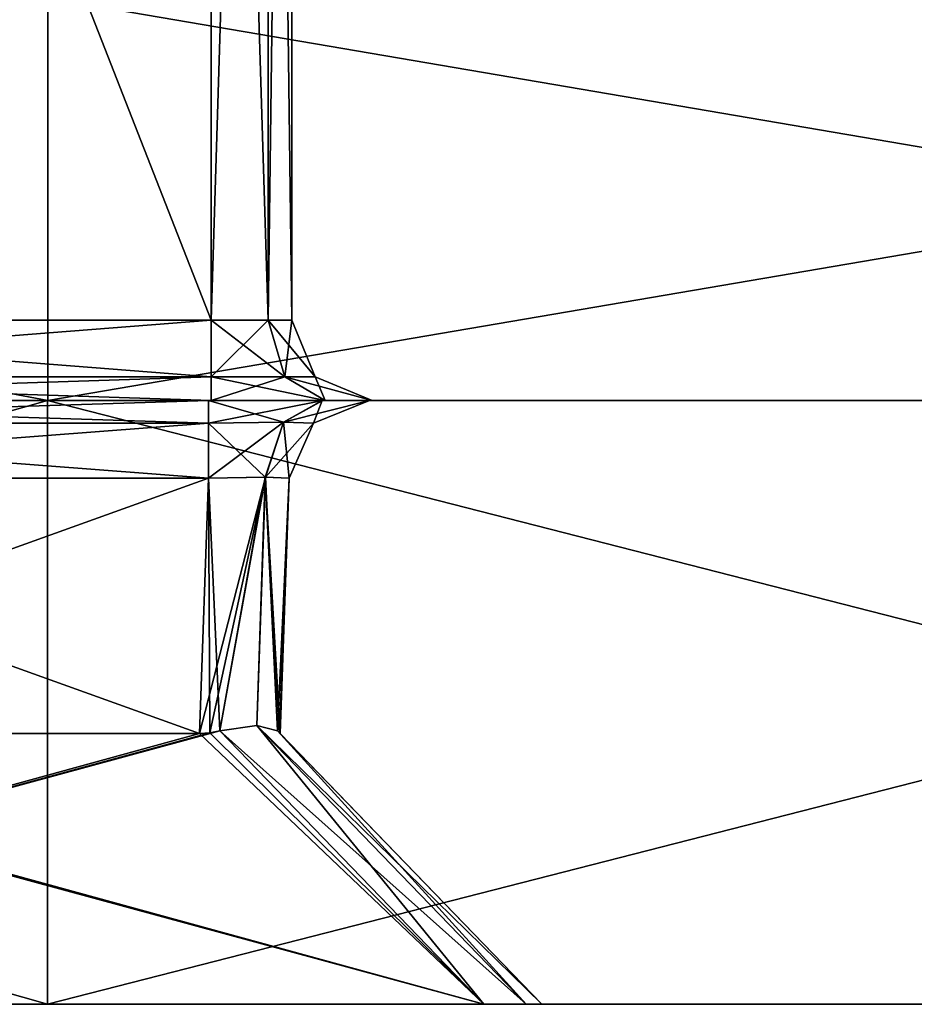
# Model space of a CAD drawing. Header units: millimetres. Extents: x -18.9 to 18.9, y -8.8 to 39.
# Tile 4 of 256: x -5.9 to -3.7, y -8.8 to -6.4. Entities that reach past the tile are written whole.
import ezdxf

# ---------------------------------------------------------------- set-up
doc = ezdxf.new("R2010")
doc.units = ezdxf.units.MM
doc.header["$LTSCALE"] = 65.185185
for name, color, linetype in [('1226', 7, 'CONTINUOUS'), ('1227', 7, 'CONTINUOUS'), ('1228', 7, 'CONTINUOUS'), ('1247', 7, 'CONTINUOUS'), ('1248', 7, 'CONTINUOUS'), ('1250', 7, 'CONTINUOUS'), ('1279', 7, 'CONTINUOUS'), ('1280', 7, 'CONTINUOUS'), ('1317', 7, 'CONTINUOUS'), ('1318', 7, 'CONTINUOUS'), ('1319', 7, 'CONTINUOUS'), ('1323', 7, 'CONTINUOUS'), ('1324', 7, 'CONTINUOUS'), ('2171', 7, 'CONTINUOUS'), ('2180', 7, 'CONTINUOUS'), ('2181', 7, 'CONTINUOUS'), ('2182', 7, 'CONTINUOUS'), ('2187', 7, 'CONTINUOUS'), ('2188', 7, 'CONTINUOUS'), ('2189', 7, 'CONTINUOUS'), ('2200', 7, 'CONTINUOUS'), ('2201', 7, 'CONTINUOUS'), ('2202', 7, 'CONTINUOUS'), ('2207', 7, 'CONTINUOUS'), ('2208', 7, 'CONTINUOUS'), ('2213', 7, 'CONTINUOUS'), ('2214', 7, 'CONTINUOUS'), ('2219', 7, 'CONTINUOUS'), ('2220', 7, 'CONTINUOUS'), ('2221', 7, 'CONTINUOUS'), ('2222', 7, 'CONTINUOUS'), ('2223', 7, 'CONTINUOUS')]:
    doc.layers.add(name, color=color, linetype=linetype)

msp = doc.modelspace()

# ---------------------------------------------------------------- linework, layer by layer
at = {"layer": '1226', "color": 7, "linetype": 'Continuous'}
for points in [[(-5.8559, -6.3, 18.0225), (-11.1385, -6.3, 15.3309), (-5.8559, -7.3, 18.0225), (-5.8559, -6.3, 18.0225)], [(-5.8559, -7.3, 18.0225), (-11.1385, -6.3, 15.3309), (-11.1385, -7.3, 15.3309), (-5.8559, -7.3, 18.0225)], [(0, -6.3, 18.95), (-5.8559, -6.3, 18.0225), (0, -7.3, 18.95), (0, -6.3, 18.95)], [(0, -7.3, 18.95), (-5.8559, -6.3, 18.0225), (-5.8559, -7.3, 18.0225), (0, -7.3, 18.95)]]:
    msp.add_3dface(points, dxfattribs=at)
at = {"layer": '1227', "color": 7, "linetype": 'Continuous'}
for points in [[(-18.0225, -7.3, 5.8559), (-18.95, -7.3), (8.0218, -7.3, 5.6845), (-18.0225, -7.3, 5.8559)], [(8.0218, -7.3, 5.6845), (-18.95, -7.3), (9.9586, -7.3, 5.0562), (8.0218, -7.3, 5.6845)], [(9.9586, -7.3, 5.0562), (-18.95, -7.3), (5.45, -7.3, 1.425), (9.9586, -7.3, 5.0562)], [(5.45, -7.3, 1.425), (-18.95, -7.3), (5.1672, -7.3, 1.3079), (5.45, -7.3, 1.425)], [(5.1672, -7.3, 1.3079), (-18.95, -7.3), (-7.25, -7.3, 0.575), (5.1672, -7.3, 1.3079)], [(-15.3309, -7.3, 11.1385), (-18.0225, -7.3, 5.8559), (-2.825, -7.3, 11.1372), (-15.3309, -7.3, 11.1385)], [(-18.0225, -7.3, 5.8559), (8.0218, -7.3, 5.6845), (0.8747, -7.3, 6.0261), (-18.0225, -7.3, 5.8559)], [(-2.825, -7.3, 8.7122), (-18.0225, -7.3, 5.8559), (-2.2872, -7.3, 7.0544), (-2.825, -7.3, 8.7122)], [(-18.0225, -7.3, 5.8559), (-2.825, -7.3, 8.7122), (-2.825, -7.3, 11.1372), (-18.0225, -7.3, 5.8559)], [(-2.2872, -7.3, 7.0544), (-18.0225, -7.3, 5.8559), (-0.8747, -7.3, 6.0261), (-2.2872, -7.3, 7.0544)], [(-0.8747, -7.3, 6.0261), (-18.0225, -7.3, 5.8559), (0.8747, -7.3, 6.0261), (-0.8747, -7.3, 6.0261)], [(11.1385, -7.3, 15.3309), (-11.1385, -7.3, 15.3309), (-15.3309, -7.3, 11.1385), (11.1385, -7.3, 15.3309)], [(11.1385, -7.3, 15.3309), (-15.3309, -7.3, 11.1385), (-2.425, -7.3, 11.5372), (11.1385, -7.3, 15.3309)], [(-2.425, -7.3, 11.5372), (-15.3309, -7.3, 11.1385), (-2.7078, -7.3, 11.4201), (-2.425, -7.3, 11.5372)], [(-2.7078, -7.3, 11.4201), (-15.3309, -7.3, 11.1385), (-2.825, -7.3, 11.1372), (-2.7078, -7.3, 11.4201)], [(-15.3309, -7.3, -11.1385), (-11.1385, -7.3, -15.3309), (-3.138, -7.3, -12.2792), (-15.3309, -7.3, -11.1385)], [(0, -7.3, -10), (-15.3309, -7.3, -11.1385), (-1.9367, -7.3, -10.6282), (0, -7.3, -10)], [(-15.3309, -7.3, -11.1385), (0, -7.3, -10), (7.25, -7.3, -7.775), (-15.3309, -7.3, -11.1385)], [(-1.9367, -7.3, -10.6282), (-15.3309, -7.3, -11.1385), (-3.138, -7.3, -12.2792), (-1.9367, -7.3, -10.6282)], [(5.05, -7.3, -7.375), (-15.3309, -7.3, -11.1385), (5.1671, -7.3, -7.6578), (5.05, -7.3, -7.375)], [(-15.3309, -7.3, -11.1385), (5.05, -7.3, -7.375), (-5.45, -7.3, -6.925), (-15.3309, -7.3, -11.1385)], [(5.1671, -7.3, -7.6578), (-15.3309, -7.3, -11.1385), (5.45, -7.3, -7.775), (5.1671, -7.3, -7.6578)], [(5.45, -7.3, -7.775), (-15.3309, -7.3, -11.1385), (7.25, -7.3, -7.775), (5.45, -7.3, -7.775)], [(-7.25, -7.3, -6.925), (-15.3309, -7.3, -11.1385), (-5.45, -7.3, -6.925), (-7.25, -7.3, -6.925)], [(11.1385, -7.3, 15.3309), (5.8559, -7.3, 18.0225), (-11.1385, -7.3, 15.3309), (11.1385, -7.3, 15.3309)], [(5.8559, -7.3, 18.0225), (-5.8559, -7.3, 18.0225), (-11.1385, -7.3, 15.3309), (5.8559, -7.3, 18.0225)], [(-11.1385, -7.3, -15.3309), (-5.8559, -7.3, -18.0225), (-1.9368, -7.3, -15.9718), (-11.1385, -7.3, -15.3309)], [(-3.138, -7.3, -12.2792), (-11.1385, -7.3, -15.3309), (-3.138, -7.3, -14.3207), (-3.138, -7.3, -12.2792)], [(-3.138, -7.3, -14.3207), (-11.1385, -7.3, -15.3309), (-1.9368, -7.3, -15.9718), (-3.138, -7.3, -14.3207)], [(5.05, -7.3, 1.025), (5.1672, -7.3, 1.3079), (-7.25, -7.3, 0.575), (5.05, -7.3, 1.025)], [(-5.45, -7.3, 0.575), (5.05, -7.3, 1.025), (-7.25, -7.3, 0.575), (-5.45, -7.3, 0.575)], [(5.8559, -7.3, 18.0225), (0, -7.3, 18.95), (-5.8559, -7.3, 18.0225), (5.8559, -7.3, 18.0225)], [(5.8559, -7.3, -18.0225), (11.1385, -7.3, -15.3309), (-5.8559, -7.3, -18.0225), (5.8559, -7.3, -18.0225)], [(-5.8559, -7.3, -18.0225), (11.1385, -7.3, -15.3309), (0, -7.3, -16.6), (-5.8559, -7.3, -18.0225)], [(0, -7.3, -18.95), (5.8559, -7.3, -18.0225), (-5.8559, -7.3, -18.0225), (0, -7.3, -18.95)], [(-5.8559, -7.3, -18.0225), (0, -7.3, -16.6), (-1.9368, -7.3, -15.9718), (-5.8559, -7.3, -18.0225)], [(-5.1671, -7.3, 0.4578), (5.05, -7.3, 1.025), (-5.45, -7.3, 0.575), (-5.1671, -7.3, 0.4578)], [(-5.45, -7.3, -6.925), (5.05, -7.3, -7.375), (-5.1672, -7.3, -6.8079), (-5.45, -7.3, -6.925)], [(5.05, -7.3, -7.375), (5.05, -7.3, 1.025), (-5.1672, -7.3, -6.8079), (5.05, -7.3, -7.375)], [(5.05, -7.3, 1.025), (-5.05, -7.3, -6.525), (-5.1672, -7.3, -6.8079), (5.05, -7.3, 1.025)], [(-5.05, -7.3, 0.175), (5.05, -7.3, 1.025), (-5.1671, -7.3, 0.4578), (-5.05, -7.3, 0.175)], [(-5.05, -7.3, -6.525), (5.05, -7.3, 1.025), (-5.05, -7.3, 0.175), (-5.05, -7.3, -6.525)]]:
    msp.add_3dface(points, dxfattribs=at)
at = {"layer": '1228', "color": 7, "linetype": 'Continuous'}
for points in [[(-11.1385, -6.3, -15.3309), (-5.8559, -6.3, -18.0225), (-11.1385, -7.3, -15.3309), (-11.1385, -6.3, -15.3309)], [(-5.8559, -6.3, -18.0225), (-5.8559, -7.3, -18.0225), (-11.1385, -7.3, -15.3309), (-5.8559, -6.3, -18.0225)], [(-5.8559, -6.3, -18.0225), (0, -6.3, -18.95), (-5.8559, -7.3, -18.0225), (-5.8559, -6.3, -18.0225)], [(0, -6.3, -18.95), (0, -7.3, -18.95), (-5.8559, -7.3, -18.0225), (0, -6.3, -18.95)]]:
    msp.add_3dface(points, dxfattribs=at)
at = {"layer": '1247', "color": 7, "linetype": 'Continuous'}
for points in [[(-5.25, -7.1, -6.525), (-5.25, -7.1, 0.175), (-5.25, -2.5, -6.525), (-5.25, -7.1, -6.525)], [(-5.25, -2.5, -6.525), (-5.25, -7.1, 0.175), (-5.25, -2.5, 0.175), (-5.25, -2.5, -6.525)]]:
    msp.add_3dface(points, dxfattribs=at)
at = {"layer": '1248', "color": 7, "linetype": 'Continuous'}
for points in [[(-5.45, -7.1, 0.375), (-7.25, -7.1, 0.375), (-7.25, -2.5, 0.375), (-5.45, -7.1, 0.375)], [(-5.45, -2.5, 0.375), (-5.45, -7.1, 0.375), (-7.25, -2.5, 0.375), (-5.45, -2.5, 0.375)]]:
    msp.add_3dface(points, dxfattribs=at)
at = {"layer": '1250', "color": 7, "linetype": 'Continuous'}
for points in [[(-7.25, -7.1, -6.725), (-5.45, -7.1, -6.725), (-5.45, -2.5, -6.725), (-7.25, -7.1, -6.725)], [(-7.25, -2.5, -6.725), (-7.25, -7.1, -6.725), (-5.45, -2.5, -6.725), (-7.25, -2.5, -6.725)]]:
    msp.add_3dface(points, dxfattribs=at)
at = {"layer": '1279', "color": 7, "linetype": 'Continuous'}
for points in [[(-5.45, -2.5, -6.725), (-5.45, -7.1, -6.725), (-5.3086, -7.1, -6.6664), (-5.45, -2.5, -6.725)], [(-5.45, -2.5, -6.725), (-5.3086, -7.1, -6.6664), (-5.3086, -2.5, -6.6664), (-5.45, -2.5, -6.725)], [(-5.25, -7.1, -6.525), (-5.25, -2.5, -6.525), (-5.3086, -2.5, -6.6664), (-5.25, -7.1, -6.525)], [(-5.3086, -7.1, -6.6664), (-5.25, -7.1, -6.525), (-5.3086, -2.5, -6.6664), (-5.3086, -7.1, -6.6664)]]:
    msp.add_3dface(points, dxfattribs=at)
at = {"layer": '1280', "color": 7, "linetype": 'Continuous'}
for points in [[(-5.45, -7.1, 0.375), (-5.45, -2.5, 0.375), (-5.3086, -2.5, 0.3164), (-5.45, -7.1, 0.375)], [(-5.3086, -7.1, 0.3164), (-5.45, -7.1, 0.375), (-5.3086, -2.5, 0.3164), (-5.3086, -7.1, 0.3164)], [(-5.25, -2.5, 0.175), (-5.25, -7.1, 0.175), (-5.3086, -7.1, 0.3164), (-5.25, -2.5, 0.175)], [(-5.25, -2.5, 0.175), (-5.3086, -7.1, 0.3164), (-5.3086, -2.5, 0.3164), (-5.25, -2.5, 0.175)]]:
    msp.add_3dface(points, dxfattribs=at)
at = {"layer": '1317', "color": 7, "linetype": 'Continuous'}
for points in [[(-5.25, -7.1, 0.175), (-5.25, -7.1, -6.525), (-5.1914, -7.2414, -6.525), (-5.25, -7.1, 0.175)], [(-5.25, -7.1, 0.175), (-5.1914, -7.2414, -6.525), (-5.1914, -7.2414, 0.175), (-5.25, -7.1, 0.175)], [(-5.05, -7.3, -6.525), (-5.05, -7.3, 0.175), (-5.1914, -7.2414, 0.175), (-5.05, -7.3, -6.525)], [(-5.1914, -7.2414, -6.525), (-5.05, -7.3, -6.525), (-5.1914, -7.2414, 0.175), (-5.1914, -7.2414, -6.525)]]:
    msp.add_3dface(points, dxfattribs=at)
at = {"layer": '1318', "color": 7, "linetype": 'Continuous'}
for points in [[(-5.45, -7.1, 0.375), (-5.3086, -7.1, 0.3164), (-5.45, -7.2414, 0.4336), (-5.45, -7.1, 0.375)], [(-5.45, -7.2414, 0.4336), (-5.3086, -7.1, 0.3164), (-5.2672, -7.2414, 0.3578), (-5.45, -7.2414, 0.4336)], [(-5.3086, -7.1, 0.3164), (-5.25, -7.1, 0.175), (-5.2672, -7.2414, 0.3578), (-5.3086, -7.1, 0.3164)], [(-5.25, -7.1, 0.175), (-5.1914, -7.2414, 0.175), (-5.2672, -7.2414, 0.3578), (-5.25, -7.1, 0.175)], [(-5.1671, -7.3, 0.4578), (-5.45, -7.3, 0.575), (-5.2672, -7.2414, 0.3578), (-5.1671, -7.3, 0.4578)], [(-5.45, -7.3, 0.575), (-5.45, -7.2414, 0.4336), (-5.2672, -7.2414, 0.3578), (-5.45, -7.3, 0.575)], [(-5.1914, -7.2414, 0.175), (-5.1671, -7.3, 0.4578), (-5.2672, -7.2414, 0.3578), (-5.1914, -7.2414, 0.175)], [(-5.05, -7.3, 0.175), (-5.1671, -7.3, 0.4578), (-5.1914, -7.2414, 0.175), (-5.05, -7.3, 0.175)]]:
    msp.add_3dface(points, dxfattribs=at)
at = {"layer": '1319', "color": 7, "linetype": 'Continuous'}
for points in [[(-7.25, -7.1, 0.375), (-5.45, -7.1, 0.375), (-5.45, -7.2414, 0.4336), (-7.25, -7.1, 0.375)], [(-7.25, -7.2414, 0.4336), (-7.25, -7.1, 0.375), (-5.45, -7.2414, 0.4336), (-7.25, -7.2414, 0.4336)], [(-5.45, -7.3, 0.575), (-7.25, -7.3, 0.575), (-7.25, -7.2414, 0.4336), (-5.45, -7.3, 0.575)], [(-5.45, -7.3, 0.575), (-7.25, -7.2414, 0.4336), (-5.45, -7.2414, 0.4336), (-5.45, -7.3, 0.575)]]:
    msp.add_3dface(points, dxfattribs=at)
at = {"layer": '1323', "color": 7, "linetype": 'Continuous'}
for points in [[(-5.45, -7.1, -6.725), (-7.25, -7.1, -6.725), (-7.25, -7.2414, -6.7836), (-5.45, -7.1, -6.725)], [(-5.45, -7.2414, -6.7836), (-5.45, -7.1, -6.725), (-7.25, -7.2414, -6.7836), (-5.45, -7.2414, -6.7836)], [(-7.25, -7.3, -6.925), (-5.45, -7.3, -6.925), (-5.45, -7.2414, -6.7836), (-7.25, -7.3, -6.925)], [(-7.25, -7.3, -6.925), (-5.45, -7.2414, -6.7836), (-7.25, -7.2414, -6.7836), (-7.25, -7.3, -6.925)]]:
    msp.add_3dface(points, dxfattribs=at)
at = {"layer": '1324', "color": 7, "linetype": 'Continuous'}
for points in [[(-5.3086, -7.1, -6.6664), (-5.45, -7.1, -6.725), (-5.2672, -7.2414, -6.7078), (-5.3086, -7.1, -6.6664)], [(-5.45, -7.1, -6.725), (-5.45, -7.2414, -6.7836), (-5.2672, -7.2414, -6.7078), (-5.45, -7.1, -6.725)], [(-5.25, -7.1, -6.525), (-5.3086, -7.1, -6.6664), (-5.1914, -7.2414, -6.525), (-5.25, -7.1, -6.525)], [(-5.3086, -7.1, -6.6664), (-5.2672, -7.2414, -6.7078), (-5.1914, -7.2414, -6.525), (-5.3086, -7.1, -6.6664)], [(-5.45, -7.3, -6.925), (-5.1672, -7.3, -6.8079), (-5.45, -7.2414, -6.7836), (-5.45, -7.3, -6.925)], [(-5.45, -7.2414, -6.7836), (-5.1672, -7.3, -6.8079), (-5.2672, -7.2414, -6.7078), (-5.45, -7.2414, -6.7836)], [(-5.1672, -7.3, -6.8079), (-5.05, -7.3, -6.525), (-5.2672, -7.2414, -6.7078), (-5.1672, -7.3, -6.8079)], [(-5.2672, -7.2414, -6.7078), (-5.05, -7.3, -6.525), (-5.1914, -7.2414, -6.525), (-5.2672, -7.2414, -6.7078)]]:
    msp.add_3dface(points, dxfattribs=at)
at = {"layer": '2171', "color": 7, "linetype": 'Continuous'}
for points in [[(-18.0226, -8.8, 5.8552), (-18.95, -8.8), (-1.0276, -8.8, 5.5502), (-18.0226, -8.8, 5.8552)], [(-1.0276, -8.8, 5.5502), (-18.95, -8.8), (1.0276, -8.8, 5.5502), (-1.0276, -8.8, 5.5502)], [(1.0276, -8.8, 5.5502), (-18.95, -8.8), (-7.9268, -8.8, 0.9957), (1.0276, -8.8, 5.5502)], [(-15.3305, -8.8, 11.1388), (-18.0226, -8.8, 5.8552), (-3.3249, -8.8, 8.7122), (-15.3305, -8.8, 11.1388)], [(-3.3249, -8.8, 8.7122), (-18.0226, -8.8, 5.8552), (-2.6902, -8.8, 6.7582), (-3.3249, -8.8, 8.7122)], [(-2.6902, -8.8, 6.7582), (-18.0226, -8.8, 5.8552), (-1.0276, -8.8, 5.5502), (-2.6902, -8.8, 6.7582)], [(-11.138, -8.8, -15.3312), (15.3305, -8.8, -11.1388), (-15.3305, -8.8, -11.1388), (-11.138, -8.8, -15.3312)], [(-15.3305, -8.8, -11.1388), (15.3305, -8.8, -11.1388), (7.9268, -8.8, -8.1957), (-15.3305, -8.8, -11.1388)], [(-7.9268, -8.8, -7.3457), (-15.3305, -8.8, -11.1388), (-4.7732, -8.8, -7.3457), (-7.9268, -8.8, -7.3457)], [(-4.7732, -8.8, -7.3457), (-15.3305, -8.8, -11.1388), (4.6293, -8.8, -8.0518), (-4.7732, -8.8, -7.3457)], [(-15.3305, -8.8, -11.1388), (7.9268, -8.8, -8.1957), (4.7732, -8.8, -8.1957), (-15.3305, -8.8, -11.1388)], [(4.6293, -8.8, -8.0518), (-15.3305, -8.8, -11.1388), (4.6677, -8.8, -8.1568), (4.6293, -8.8, -8.0518)], [(4.6677, -8.8, -8.1568), (-15.3305, -8.8, -11.1388), (4.7732, -8.8, -8.1957), (4.6677, -8.8, -8.1568)], [(-11.138, -8.8, 15.3312), (-15.3305, -8.8, 11.1388), (11.138, -8.8, 15.3312), (-11.138, -8.8, 15.3312)], [(11.138, -8.8, 15.3312), (-15.3305, -8.8, 11.1388), (-3.1848, -8.8, 12.0371), (11.138, -8.8, 15.3312)], [(-3.1848, -8.8, 12.0371), (-15.3305, -8.8, 11.1388), (-3.2872, -8.8, 11.9999), (-3.1848, -8.8, 12.0371)], [(-3.2872, -8.8, 11.9999), (-15.3305, -8.8, 11.1388), (-3.3249, -8.8, 11.897), (-3.2872, -8.8, 11.9999)], [(-3.3249, -8.8, 11.897), (-15.3305, -8.8, 11.1388), (-3.3249, -8.8, 8.7122), (-3.3249, -8.8, 11.897)], [(11.138, -8.8, -15.3312), (15.3305, -8.8, -11.1388), (-11.138, -8.8, -15.3312), (11.138, -8.8, -15.3312)], [(-5.8566, -8.8, -18.0222), (11.138, -8.8, -15.3312), (-11.138, -8.8, -15.3312), (-5.8566, -8.8, -18.0222)], [(-5.8566, -8.8, 18.0222), (-11.138, -8.8, 15.3312), (5.8566, -8.8, 18.0222), (-5.8566, -8.8, 18.0222)], [(5.8566, -8.8, 18.0222), (-11.138, -8.8, 15.3312), (11.138, -8.8, 15.3312), (5.8566, -8.8, 18.0222)], [(1.0276, -8.8, 5.5502), (-7.9268, -8.8, 0.9957), (4.7732, -8.8, 1.8457), (1.0276, -8.8, 5.5502)], [(-7.9268, -8.8, 0.9957), (-4.7732, -8.8, 0.9957), (4.6293, -8.8, 1.7018), (-7.9268, -8.8, 0.9957)], [(4.7732, -8.8, 1.8457), (-7.9268, -8.8, 0.9957), (4.6682, -8.8, 1.8073), (4.7732, -8.8, 1.8457)], [(4.6682, -8.8, 1.8073), (-7.9268, -8.8, 0.9957), (4.6293, -8.8, 1.7018), (4.6682, -8.8, 1.8073)], [(5.8566, -8.8, -18.0222), (11.138, -8.8, -15.3312), (-5.8566, -8.8, -18.0222), (5.8566, -8.8, -18.0222)], [(0, -8.8, -18.9498), (5.8566, -8.8, -18.0222), (-5.8566, -8.8, -18.0222), (0, -8.8, -18.9498)], [(0, -8.8, 18.9498), (-5.8566, -8.8, 18.0222), (5.8566, -8.8, 18.0222), (0, -8.8, 18.9498)], [(-4.6682, -8.8, -7.3073), (-4.7732, -8.8, -7.3457), (4.6293, -8.8, -8.0518), (-4.6682, -8.8, -7.3073)], [(-4.7732, -8.8, 0.9957), (-4.6677, -8.8, 0.9568), (4.6293, -8.8, 1.7018), (-4.7732, -8.8, 0.9957)], [(-4.6293, -8.8, -7.2018), (-4.6682, -8.8, -7.3073), (4.6293, -8.8, 1.7018), (-4.6293, -8.8, -7.2018)], [(4.6293, -8.8, 1.7018), (-4.6682, -8.8, -7.3073), (4.6293, -8.8, -8.0518), (4.6293, -8.8, 1.7018)], [(-4.6677, -8.8, 0.9568), (-4.6293, -8.8, 0.8518), (4.6293, -8.8, 1.7018), (-4.6677, -8.8, 0.9568)], [(-4.6293, -8.8, 0.8518), (-4.6293, -8.8, -7.2018), (4.6293, -8.8, 1.7018), (-4.6293, -8.8, 0.8518)]]:
    msp.add_3dface(points, dxfattribs=at)
at = {"layer": '2180', "color": 7, "linetype": 'Continuous'}
for points in [[(18.0226, -7.3, 5.8552), (18.95, -7.3), (-18.0226, -7.3, 5.8552), (18.0226, -7.3, 5.8552)], [(-18.0226, -7.3, 5.8552), (18.95, -7.3), (7.2434, -7.3, 1.4181), (-18.0226, -7.3, 5.8552)], [(18.0226, -7.3, 5.8552), (-18.0226, -7.3, 5.8552), (-0.8858, -7.3, 5.9891), (18.0226, -7.3, 5.8552)], [(-18.0226, -7.3, 5.8552), (-15.3305, -7.3, 11.1388), (-0.8858, -7.3, 5.9891), (-18.0226, -7.3, 5.8552)], [(-7.2434, -7.3, 0.5681), (-18.0226, -7.3, 5.8552), (-5.4566, -7.3, 0.5681), (-7.2434, -7.3, 0.5681)], [(-5.4566, -7.3, 0.5681), (-18.0226, -7.3, 5.8552), (5.0569, -7.3, 1.0184), (-5.4566, -7.3, 0.5681)], [(5.0569, -7.3, 1.0184), (-18.0226, -7.3, 5.8552), (5.179, -7.3, 1.3062), (5.0569, -7.3, 1.0184)], [(5.179, -7.3, 1.3062), (-18.0226, -7.3, 5.8552), (5.4566, -7.3, 1.4181), (5.179, -7.3, 1.3062)], [(5.4566, -7.3, 1.4181), (-18.0226, -7.3, 5.8552), (7.2434, -7.3, 1.4181), (5.4566, -7.3, 1.4181)], [(-15.3305, -7.3, -11.1388), (-18.0226, -7.3, -5.8552), (15.3305, -7.3, -11.1388), (-15.3305, -7.3, -11.1388)], [(15.3305, -7.3, -11.1388), (-18.0226, -7.3, -5.8552), (-7.2434, -7.3, -6.9181), (15.3305, -7.3, -11.1388)], [(-15.3305, -7.3, 11.1388), (-11.138, -7.3, 15.3312), (-2.8635, -7.3, 11.1758), (-15.3305, -7.3, 11.1388)], [(-2.8635, -7.3, 8.7122), (-15.3305, -7.3, 11.1388), (-2.8635, -7.3, 11.1758), (-2.8635, -7.3, 8.7122)], [(-15.3305, -7.3, 11.1388), (-2.8635, -7.3, 8.7122), (-2.3184, -7.3, 7.0315), (-15.3305, -7.3, 11.1388)], [(-0.8858, -7.3, 5.9891), (-15.3305, -7.3, 11.1388), (-2.3184, -7.3, 7.0315), (-0.8858, -7.3, 5.9891)], [(-11.138, -7.3, -15.3312), (-15.3305, -7.3, -11.1388), (11.138, -7.3, -15.3312), (-11.138, -7.3, -15.3312)], [(11.138, -7.3, -15.3312), (-15.3305, -7.3, -11.1388), (15.3305, -7.3, -11.1388), (11.138, -7.3, -15.3312)], [(11.138, -7.3, 15.3312), (15.3305, -7.3, 11.1388), (-11.138, -7.3, 15.3312), (11.138, -7.3, 15.3312)], [(-11.138, -7.3, 15.3312), (15.3305, -7.3, 11.1388), (2.4636, -7.3, 11.5757), (-11.138, -7.3, 15.3312)], [(-5.8566, -7.3, 18.0222), (11.138, -7.3, 15.3312), (-11.138, -7.3, 15.3312), (-5.8566, -7.3, 18.0222)], [(-2.8635, -7.3, 11.1758), (-11.138, -7.3, 15.3312), (-2.7413, -7.3, 11.4638), (-2.8635, -7.3, 11.1758)], [(-2.7413, -7.3, 11.4638), (-11.138, -7.3, 15.3312), (-2.4636, -7.3, 11.5757), (-2.7413, -7.3, 11.4638)], [(-2.4636, -7.3, 11.5757), (-11.138, -7.3, 15.3312), (2.4636, -7.3, 11.5757), (-2.4636, -7.3, 11.5757)], [(-5.8566, -7.3, -18.0222), (-11.138, -7.3, -15.3312), (5.8566, -7.3, -18.0222), (-5.8566, -7.3, -18.0222)], [(5.8566, -7.3, -18.0222), (-11.138, -7.3, -15.3312), (11.138, -7.3, -15.3312), (5.8566, -7.3, -18.0222)], [(15.3305, -7.3, -11.1388), (-7.2434, -7.3, -6.9181), (5.4566, -7.3, -7.7681), (15.3305, -7.3, -11.1388)], [(-7.2434, -7.3, -6.9181), (-5.4566, -7.3, -6.9181), (5.0569, -7.3, -7.3684), (-7.2434, -7.3, -6.9181)], [(5.4566, -7.3, -7.7681), (-7.2434, -7.3, -6.9181), (5.1731, -7.3, -7.6504), (5.4566, -7.3, -7.7681)], [(5.1731, -7.3, -7.6504), (-7.2434, -7.3, -6.9181), (5.0569, -7.3, -7.3684), (5.1731, -7.3, -7.6504)], [(5.8566, -7.3, 18.0222), (11.138, -7.3, 15.3312), (-5.8566, -7.3, 18.0222), (5.8566, -7.3, 18.0222)], [(0, -7.3, 18.9498), (5.8566, -7.3, 18.0222), (-5.8566, -7.3, 18.0222), (0, -7.3, 18.9498)], [(0, -7.3, -18.9498), (-5.8566, -7.3, -18.0222), (5.8566, -7.3, -18.0222), (0, -7.3, -18.9498)], [(-5.1731, -7.3, 0.4504), (-5.4566, -7.3, 0.5681), (5.0569, -7.3, 1.0184), (-5.1731, -7.3, 0.4504)], [(-5.4566, -7.3, -6.9181), (-5.1746, -7.3, -6.8019), (5.0569, -7.3, -7.3684), (-5.4566, -7.3, -6.9181)], [(-5.1746, -7.3, -6.8019), (-5.0569, -7.3, -6.5184), (5.0569, -7.3, -7.3684), (-5.1746, -7.3, -6.8019)], [(-5.0569, -7.3, 0.1684), (-5.1731, -7.3, 0.4504), (5.0569, -7.3, -7.3684), (-5.0569, -7.3, 0.1684)], [(5.0569, -7.3, -7.3684), (-5.1731, -7.3, 0.4504), (5.0569, -7.3, 1.0184), (5.0569, -7.3, -7.3684)], [(-5.0569, -7.3, -6.5184), (-5.0569, -7.3, 0.1684), (5.0569, -7.3, -7.3684), (-5.0569, -7.3, -6.5184)]]:
    msp.add_3dface(points, dxfattribs=at)
at = {"layer": '2181', "color": 7, "linetype": 'Continuous'}
for points in [[(-5.8566, -8.8, -18.0222), (-11.138, -8.8, -15.3312), (-5.8566, -7.3, -18.0222), (-5.8566, -8.8, -18.0222)], [(-11.138, -8.8, -15.3312), (-11.138, -7.3, -15.3312), (-5.8566, -7.3, -18.0222), (-11.138, -8.8, -15.3312)], [(0, -8.8, -18.9498), (-5.8566, -8.8, -18.0222), (0, -7.3, -18.9498), (0, -8.8, -18.9498)], [(-5.8566, -8.8, -18.0222), (-5.8566, -7.3, -18.0222), (0, -7.3, -18.9498), (-5.8566, -8.8, -18.0222)]]:
    msp.add_3dface(points, dxfattribs=at)
at = {"layer": '2182', "color": 7, "linetype": 'Continuous'}
for points in [[(-11.138, -8.8, 15.3312), (-5.8566, -8.8, 18.0222), (-11.138, -7.3, 15.3312), (-11.138, -8.8, 15.3312)], [(-5.8566, -8.8, 18.0222), (-5.8566, -7.3, 18.0222), (-11.138, -7.3, 15.3312), (-5.8566, -8.8, 18.0222)], [(-5.8566, -8.8, 18.0222), (0, -8.8, 18.9498), (-5.8566, -7.3, 18.0222), (-5.8566, -8.8, 18.0222)], [(0, -8.8, 18.9498), (0, -7.3, 18.9498), (-5.8566, -7.3, 18.0222), (0, -8.8, 18.9498)]]:
    msp.add_3dface(points, dxfattribs=at)
at = {"layer": '2187', "color": 7, "linetype": 'Continuous'}
for points in [[(-5.4788, -8.1273, -6.6961), (-5.4566, -7.493, -6.7183), (-7.2434, -7.493, -6.7183), (-5.4788, -8.1273, -6.6961)], [(-7.2212, -8.1273, -6.6961), (-5.4788, -8.1273, -6.6961), (-7.2434, -7.493, -6.7183), (-7.2212, -8.1273, -6.6961)]]:
    msp.add_3dface(points, dxfattribs=at)
at = {"layer": '2188', "color": 7, "linetype": 'Continuous'}
for points in [[(-5.2789, -8.1273, 0.1462), (-5.2567, -7.493, 0.1684), (-5.2567, -7.493, -6.5184), (-5.2789, -8.1273, 0.1462)], [(-5.2789, -8.1273, -6.4962), (-5.2789, -8.1273, 0.1462), (-5.2567, -7.493, -6.5184), (-5.2789, -8.1273, -6.4962)]]:
    msp.add_3dface(points, dxfattribs=at)
at = {"layer": '2189', "color": 7, "linetype": 'Continuous'}
for points in [[(-7.2212, -8.1273, 0.3461), (-7.2434, -7.493, 0.3683), (-5.4566, -7.493, 0.3683), (-7.2212, -8.1273, 0.3461)], [(-5.4788, -8.1273, 0.3461), (-7.2212, -8.1273, 0.3461), (-5.4566, -7.493, 0.3683), (-5.4788, -8.1273, 0.3461)]]:
    msp.add_3dface(points, dxfattribs=at)
at = {"layer": '2200', "color": 7, "linetype": 'Continuous'}
for points in [[(-7.9268, -8.8, -7.3457), (-4.7732, -8.8, -7.3457), (-7.2712, -8.121, -6.69), (-7.9268, -8.8, -7.3457)], [(-7.2712, -8.121, -6.69), (-4.7732, -8.8, -7.3457), (-7.2463, -8.1257, -6.6946), (-7.2712, -8.121, -6.69)], [(-4.7732, -8.8, -7.3457), (-7.2212, -8.1273, -6.6961), (-7.2463, -8.1257, -6.6946), (-4.7732, -8.8, -7.3457)], [(-4.7732, -8.8, -7.3457), (-5.4788, -8.1273, -6.6961), (-7.2212, -8.1273, -6.6961), (-4.7732, -8.8, -7.3457)], [(-5.4788, -8.1273, -6.6961), (-4.7732, -8.8, -7.3457), (-5.4537, -8.1257, -6.6946), (-5.4788, -8.1273, -6.6961)], [(-5.4537, -8.1257, -6.6946), (-4.7732, -8.8, -7.3457), (-5.4288, -8.121, -6.69), (-5.4537, -8.1257, -6.6946)]]:
    msp.add_3dface(points, dxfattribs=at)
at = {"layer": '2201', "color": 7, "linetype": 'Continuous'}
for points in [[(-4.7732, -8.8, 0.9957), (-7.9268, -8.8, 0.9957), (-5.4288, -8.121, 0.34), (-4.7732, -8.8, 0.9957)], [(-5.4288, -8.121, 0.34), (-7.9268, -8.8, 0.9957), (-5.4537, -8.1257, 0.3446), (-5.4288, -8.121, 0.34)], [(-7.9268, -8.8, 0.9957), (-5.4788, -8.1273, 0.3461), (-5.4537, -8.1257, 0.3446), (-7.9268, -8.8, 0.9957)], [(-7.9268, -8.8, 0.9957), (-7.2212, -8.1273, 0.3461), (-5.4788, -8.1273, 0.3461), (-7.9268, -8.8, 0.9957)]]:
    msp.add_3dface(points, dxfattribs=at)
at = {"layer": '2202', "color": 7, "linetype": 'Continuous'}
for points in [[(-5.285, -8.121, -6.5462), (-4.6293, -8.8, -7.2018), (-5.2804, -8.1257, -6.5213), (-5.285, -8.121, -6.5462)], [(-5.2804, -8.1257, 0.1713), (-4.6293, -8.8, 0.8518), (-5.285, -8.121, 0.1962), (-5.2804, -8.1257, 0.1713)], [(-4.6293, -8.8, -7.2018), (-4.6293, -8.8, 0.8518), (-5.2804, -8.1257, -6.5213), (-4.6293, -8.8, -7.2018)], [(-5.2789, -8.1273, 0.1462), (-4.6293, -8.8, 0.8518), (-5.2804, -8.1257, 0.1713), (-5.2789, -8.1273, 0.1462)], [(-4.6293, -8.8, 0.8518), (-5.2789, -8.1273, -6.4962), (-5.2804, -8.1257, -6.5213), (-4.6293, -8.8, 0.8518)], [(-4.6293, -8.8, 0.8518), (-5.2789, -8.1273, 0.1462), (-5.2789, -8.1273, -6.4962), (-4.6293, -8.8, 0.8518)]]:
    msp.add_3dface(points, dxfattribs=at)
at = {"layer": '2207', "color": 7, "linetype": 'Continuous'}
for points in [[(-5.4788, -8.1273, 0.3461), (-5.4566, -7.493, 0.3683), (-5.3148, -7.4901, 0.3094), (-5.4788, -8.1273, 0.3461)], [(-5.4537, -8.1257, 0.3446), (-5.4788, -8.1273, 0.3461), (-5.3148, -7.4901, 0.3094), (-5.4537, -8.1257, 0.3446)], [(-5.4288, -8.121, 0.34), (-5.4537, -8.1257, 0.3446), (-5.3148, -7.4901, 0.3094), (-5.4288, -8.121, 0.34)], [(-5.3367, -8.1075, 0.2883), (-5.4288, -8.121, 0.34), (-5.3148, -7.4901, 0.3094), (-5.3367, -8.1075, 0.2883)], [(-5.285, -8.121, 0.1962), (-5.3367, -8.1075, 0.2883), (-5.3148, -7.4901, 0.3094), (-5.285, -8.121, 0.1962)], [(-5.2567, -7.493, 0.1684), (-5.285, -8.121, 0.1962), (-5.3148, -7.4901, 0.3094), (-5.2567, -7.493, 0.1684)], [(-5.2567, -7.493, 0.1684), (-5.2804, -8.1257, 0.1713), (-5.285, -8.121, 0.1962), (-5.2567, -7.493, 0.1684)], [(-5.2567, -7.493, 0.1684), (-5.2789, -8.1273, 0.1462), (-5.2804, -8.1257, 0.1713), (-5.2567, -7.493, 0.1684)]]:
    msp.add_3dface(points, dxfattribs=at)
at = {"layer": '2208', "color": 7, "linetype": 'Continuous'}
for points in [[(-4.7732, -8.8, 0.9957), (-5.4288, -8.121, 0.34), (-5.3367, -8.1075, 0.2883), (-4.7732, -8.8, 0.9957)], [(-4.6677, -8.8, 0.9568), (-4.7732, -8.8, 0.9957), (-5.3367, -8.1075, 0.2883), (-4.6677, -8.8, 0.9568)], [(-5.285, -8.121, 0.1962), (-4.6677, -8.8, 0.9568), (-5.3367, -8.1075, 0.2883), (-5.285, -8.121, 0.1962)], [(-4.6293, -8.8, 0.8518), (-4.6677, -8.8, 0.9568), (-5.285, -8.121, 0.1962), (-4.6293, -8.8, 0.8518)]]:
    msp.add_3dface(points, dxfattribs=at)
at = {"layer": '2213', "color": 7, "linetype": 'Continuous'}
for points in [[(-5.4566, -7.493, -6.7183), (-5.4788, -8.1273, -6.6961), (-5.4537, -8.1257, -6.6946), (-5.4566, -7.493, -6.7183)], [(-5.4566, -7.493, -6.7183), (-5.4288, -8.121, -6.69), (-5.3156, -7.4901, -6.6602), (-5.4566, -7.493, -6.7183)], [(-5.4566, -7.493, -6.7183), (-5.4537, -8.1257, -6.6946), (-5.4288, -8.121, -6.69), (-5.4566, -7.493, -6.7183)], [(-5.4288, -8.121, -6.69), (-5.3367, -8.1075, -6.6383), (-5.3156, -7.4901, -6.6602), (-5.4288, -8.121, -6.69)], [(-5.3367, -8.1075, -6.6383), (-5.285, -8.121, -6.5462), (-5.3156, -7.4901, -6.6602), (-5.3367, -8.1075, -6.6383)], [(-5.2789, -8.1273, -6.4962), (-5.2567, -7.493, -6.5184), (-5.3156, -7.4901, -6.6602), (-5.2789, -8.1273, -6.4962)], [(-5.2804, -8.1257, -6.5213), (-5.2789, -8.1273, -6.4962), (-5.3156, -7.4901, -6.6602), (-5.2804, -8.1257, -6.5213)], [(-5.285, -8.121, -6.5462), (-5.2804, -8.1257, -6.5213), (-5.3156, -7.4901, -6.6602), (-5.285, -8.121, -6.5462)]]:
    msp.add_3dface(points, dxfattribs=at)
at = {"layer": '2214', "color": 7, "linetype": 'Continuous'}
for points in [[(-5.4288, -8.121, -6.69), (-4.6682, -8.8, -7.3073), (-5.3367, -8.1075, -6.6383), (-5.4288, -8.121, -6.69)], [(-4.6682, -8.8, -7.3073), (-4.6293, -8.8, -7.2018), (-5.3367, -8.1075, -6.6383), (-4.6682, -8.8, -7.3073)], [(-4.6293, -8.8, -7.2018), (-5.285, -8.121, -6.5462), (-5.3367, -8.1075, -6.6383), (-4.6293, -8.8, -7.2018)], [(-4.7732, -8.8, -7.3457), (-4.6682, -8.8, -7.3073), (-5.4288, -8.121, -6.69), (-4.7732, -8.8, -7.3457)]]:
    msp.add_3dface(points, dxfattribs=at)
at = {"layer": '2219', "color": 7, "linetype": 'Continuous'}
for points in [[(-5.4566, -7.3, -6.9181), (-7.2434, -7.3, -6.9181), (-7.2434, -7.3561, -6.7792), (-5.4566, -7.3, -6.9181)], [(-5.4566, -7.3, -6.9181), (-7.2434, -7.3561, -6.7792), (-5.4566, -7.3561, -6.7792), (-5.4566, -7.3, -6.9181)], [(-7.2434, -7.493, -6.7183), (-5.4566, -7.493, -6.7183), (-5.4566, -7.3561, -6.7792), (-7.2434, -7.493, -6.7183)], [(-7.2434, -7.3561, -6.7792), (-7.2434, -7.493, -6.7183), (-5.4566, -7.3561, -6.7792), (-7.2434, -7.3561, -6.7792)]]:
    msp.add_3dface(points, dxfattribs=at)
at = {"layer": '2220', "color": 7, "linetype": 'Continuous'}
for points in [[(-5.1746, -7.3, -6.8019), (-5.4566, -7.3, -6.9181), (-5.2707, -7.3542, -6.7043), (-5.1746, -7.3, -6.8019)], [(-5.4566, -7.3, -6.9181), (-5.4566, -7.3561, -6.7792), (-5.2707, -7.3542, -6.7043), (-5.4566, -7.3, -6.9181)], [(-5.1958, -7.3561, -6.5184), (-5.1746, -7.3, -6.8019), (-5.2707, -7.3542, -6.7043), (-5.1958, -7.3561, -6.5184)], [(-5.0569, -7.3, -6.5184), (-5.1746, -7.3, -6.8019), (-5.1958, -7.3561, -6.5184), (-5.0569, -7.3, -6.5184)], [(-5.4566, -7.3561, -6.7792), (-5.3156, -7.4901, -6.6602), (-5.2707, -7.3542, -6.7043), (-5.4566, -7.3561, -6.7792)], [(-5.4566, -7.493, -6.7183), (-5.3156, -7.4901, -6.6602), (-5.4566, -7.3561, -6.7792), (-5.4566, -7.493, -6.7183)], [(-5.3156, -7.4901, -6.6602), (-5.2567, -7.493, -6.5184), (-5.2707, -7.3542, -6.7043), (-5.3156, -7.4901, -6.6602)], [(-5.2567, -7.493, -6.5184), (-5.1958, -7.3561, -6.5184), (-5.2707, -7.3542, -6.7043), (-5.2567, -7.493, -6.5184)]]:
    msp.add_3dface(points, dxfattribs=at)
at = {"layer": '2221', "color": 7, "linetype": 'Continuous'}
for points in [[(-5.0569, -7.3, 0.1684), (-5.0569, -7.3, -6.5184), (-5.1958, -7.3561, -6.5184), (-5.0569, -7.3, 0.1684)], [(-5.1958, -7.3561, 0.1684), (-5.0569, -7.3, 0.1684), (-5.1958, -7.3561, -6.5184), (-5.1958, -7.3561, 0.1684)], [(-5.2567, -7.493, -6.5184), (-5.2567, -7.493, 0.1684), (-5.1958, -7.3561, 0.1684), (-5.2567, -7.493, -6.5184)], [(-5.2567, -7.493, -6.5184), (-5.1958, -7.3561, 0.1684), (-5.1958, -7.3561, -6.5184), (-5.2567, -7.493, -6.5184)]]:
    msp.add_3dface(points, dxfattribs=at)
at = {"layer": '2222', "color": 7, "linetype": 'Continuous'}
for points in [[(-5.4566, -7.3, 0.5681), (-5.1731, -7.3, 0.4504), (-5.4566, -7.3561, 0.4292), (-5.4566, -7.3, 0.5681)], [(-5.4566, -7.3561, 0.4292), (-5.1731, -7.3, 0.4504), (-5.2707, -7.3542, 0.3543), (-5.4566, -7.3561, 0.4292)], [(-5.1731, -7.3, 0.4504), (-5.0569, -7.3, 0.1684), (-5.2707, -7.3542, 0.3543), (-5.1731, -7.3, 0.4504)], [(-5.0569, -7.3, 0.1684), (-5.1958, -7.3561, 0.1684), (-5.2707, -7.3542, 0.3543), (-5.0569, -7.3, 0.1684)], [(-5.3148, -7.4901, 0.3094), (-5.4566, -7.493, 0.3683), (-5.2707, -7.3542, 0.3543), (-5.3148, -7.4901, 0.3094)], [(-5.4566, -7.493, 0.3683), (-5.4566, -7.3561, 0.4292), (-5.2707, -7.3542, 0.3543), (-5.4566, -7.493, 0.3683)], [(-5.1958, -7.3561, 0.1684), (-5.3148, -7.4901, 0.3094), (-5.2707, -7.3542, 0.3543), (-5.1958, -7.3561, 0.1684)], [(-5.2567, -7.493, 0.1684), (-5.3148, -7.4901, 0.3094), (-5.1958, -7.3561, 0.1684), (-5.2567, -7.493, 0.1684)]]:
    msp.add_3dface(points, dxfattribs=at)
at = {"layer": '2223', "color": 7, "linetype": 'Continuous'}
for points in [[(-7.2434, -7.3, 0.5681), (-5.4566, -7.3, 0.5681), (-5.4566, -7.3561, 0.4292), (-7.2434, -7.3, 0.5681)], [(-7.2434, -7.3561, 0.4292), (-7.2434, -7.3, 0.5681), (-5.4566, -7.3561, 0.4292), (-7.2434, -7.3561, 0.4292)], [(-5.4566, -7.493, 0.3683), (-7.2434, -7.493, 0.3683), (-7.2434, -7.3561, 0.4292), (-5.4566, -7.493, 0.3683)], [(-5.4566, -7.493, 0.3683), (-7.2434, -7.3561, 0.4292), (-5.4566, -7.3561, 0.4292), (-5.4566, -7.493, 0.3683)]]:
    msp.add_3dface(points, dxfattribs=at)

doc.saveas('drawing.dxf')
